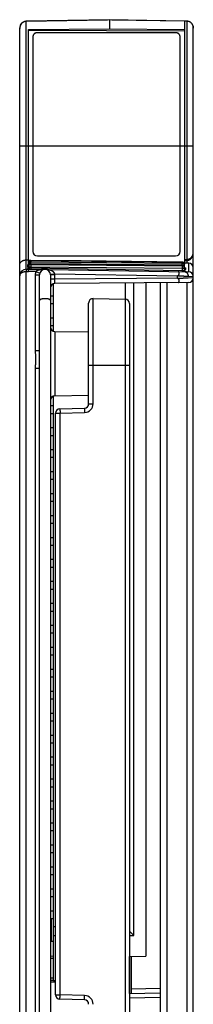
# Model space of a CAD drawing. Header units: inches. Extents: x 0 to 22, y 0 to 17.
# Tile 3 of 32: x 4 to 4.8, y 8.9 to 13.4. Entities that reach past the tile are written whole.
import ezdxf

# ---------------------------------------------------------------- set-up
doc = ezdxf.new("R2010")
doc.units = ezdxf.units.IN
doc.header["$LTSCALE"] = 1.21
doc.header["$MEASUREMENT"] = 0
doc.layers.get('0').update_dxf_attribs({"linetype": 'CONTINUOUS'})

msp = doc.modelspace()

# ---------------------------------------------------------------- linework, layer by layer
at = {"color": 7, "linetype": 'CONTINUOUS'}
for p, q in [((4.4409, 13.4162), (4.0624, 13.4088)), ((4.0624, 13.4096), (4.4309, 13.416)), ((4.0624, 12.28), (4.0624, 13.4096)), ((4.4409, 13.4162), (4.4409, 13.3746)), ((4.7809, 13.4096), (4.4409, 13.4162)), ((4.4509, 13.416), (4.7809, 13.4103)), ((4.7809, 13.411), (4.7809, 12.3078)), ((4.7809, 13.411), (4.7912, 13.4108)), ((4.7912, 13.4108), (4.7912, 12.3247)), ((4.0329, 7.4358), (4.0329, 13.3796)), ((4.0729, 13.3712), (4.4409, 13.3746)), ((4.0729, 12.2956), (4.0729, 13.3712)), ((4.7809, 13.3639), (4.0729, 13.3672)), ((4.4409, 13.3746), (4.7809, 13.3714)), ((4.8209, 7.4353), (4.8209, 13.3801)), ((4.0929, 13.3397), (4.0929, 12.3602)), ((4.7409, 13.357), (4.1129, 13.357)), ((4.7609, 12.3602), (4.7609, 13.3397)), ((4.0329, 12.8412), (4.8209, 12.8412)), ((4.1129, 12.3402), (4.7409, 12.3402)), ((4.0624, 12.3222), (4.0729, 12.3223)), ((4.068, 12.2988), (4.068, 12.2907)), ((4.0822, 12.32), (4.0729, 12.3202)), ((4.0762, 12.3019), (4.0729, 12.3019)), ((4.0729, 12.2956), (4.0729, 12.2954)), ((4.0729, 12.2945), (4.0729, 12.2851)), ((4.0729, 12.2918), (4.0729, 12.2918)), ((4.0729, 12.2913), (4.083, 12.2913)), ((4.0729, 12.2851), (4.0762, 12.2852)), ((4.083, 12.285), (4.0762, 12.2852)), ((4.083, 12.285), (4.0829, 12.28)), ((4.083, 12.3201), (4.083, 12.3198)), ((4.083, 12.3198), (4.083, 12.3118)), ((4.083, 12.3198), (4.771, 12.3124)), ((4.083, 12.3045), (4.083, 12.3118)), ((4.771, 12.3067), (4.083, 12.3118)), ((4.083, 12.3045), (4.083, 12.3018)), ((4.771, 12.2979), (4.083, 12.3045)), ((4.083, 12.3018), (4.083, 12.3013)), ((4.083, 12.3018), (4.771, 12.296)), ((4.083, 12.3013), (4.771, 12.2953)), ((4.083, 12.3013), (4.083, 12.2913)), ((4.083, 12.2913), (4.083, 12.285)), ((4.083, 12.2913), (4.771, 12.2853)), ((4.771, 12.273), (4.083, 12.285)), ((4.771, 12.3126), (4.771, 12.3124)), ((4.771, 12.3067), (4.771, 12.3124)), ((4.771, 12.2979), (4.771, 12.3067)), ((4.771, 12.2979), (4.771, 12.2979)), ((4.771, 12.296), (4.771, 12.2979)), ((4.771, 12.296), (4.771, 12.2954)), ((4.771, 12.2954), (4.771, 12.2953)), ((4.771, 12.2953), (4.771, 12.2853)), ((4.771, 12.2853), (4.771, 12.273)), ((4.771, 12.2853), (4.7809, 12.2853)), ((4.7809, 12.2968), (4.7755, 12.2968)), ((4.8012, 12.3075), (4.7794, 12.3079)), ((4.7809, 12.3245), (4.7912, 12.3247)), ((4.7809, 12.3195), (4.7914, 12.3197)), ((4.7809, 12.2727), (4.7809, 12.3026)), ((4.7809, 12.286), (4.7809, 12.286)), ((4.7914, 12.3197), (4.7914, 12.3247)), ((4.7914, 12.3197), (4.7914, 12.3077)), ((4.8012, 12.2675), (4.8012, 12.3075)), ((4.0624, 12.28), (4.0729, 12.2802)), ((4.0624, 12.28), (4.0624, 12.27)), ((4.0624, 12.27), (4.0727, 12.2702)), ((4.0624, 8.3304), (4.0624, 12.27)), ((4.068, 12.2833), (4.068, 12.2806)), ((4.068, 12.2806), (4.0697, 12.2804)), ((4.0727, 12.2702), (4.0729, 12.2802)), ((4.1061, 12.2696), (4.0727, 12.2702)), ((4.0729, 12.2802), (4.8012, 12.2675)), ((4.1032, 12.2539), (4.1032, 11.9105)), ((4.1032, 12.2539), (4.1229, 12.2539)), ((4.1061, 12.2696), (4.1245, 12.2626)), ((4.1229, 8.3465), (4.1229, 12.2539)), ((4.148, 12.2789), (4.1477, 12.2789)), ((4.1483, 12.2789), (4.148, 12.2789)), ((4.1495, 12.2788), (4.1493, 12.2789)), ((4.1923, 12.2581), (4.1728, 12.2562)), ((4.1729, 12.2539), (4.1729, 8.3465)), ((4.1925, 12.2539), (4.1729, 12.2539)), ((4.7472, 12.2484), (4.1923, 12.2581)), ((4.1925, 12.2347), (4.1925, 12.2539)), ((4.7472, 12.2484), (4.7516, 12.2506)), ((4.7472, 12.2484), (4.7472, 12.2395)), ((4.771, 12.273), (4.7709, 12.268)), ((4.7809, 12.2727), (4.771, 12.273)), ((4.7858, 12.2685), (4.7837, 12.2682)), ((4.7858, 12.2849), (4.7858, 12.2792)), ((4.7858, 12.2704), (4.7858, 12.2685)), ((4.7976, 12.2478), (4.8209, 12.2475)), ((4.1925, 12.2347), (4.1729, 12.2347)), ((4.1869, 11.9978), (4.1869, 12.2138)), ((4.7472, 12.2395), (4.1925, 12.2347)), ((4.8011, 12.22), (4.1927, 12.2147)), ((4.5121, 12.2175), (4.5121, 12.1435)), ((4.5515, 9.2455), (4.5515, 12.2178)), ((4.6049, 12.2183), (4.6049, 9.1511)), ((4.6709, 12.2189), (4.6709, 8.3815)), ((4.7014, 12.2191), (4.7014, 8.3812)), ((4.7515, 12.2373), (4.7472, 12.2395)), ((4.7914, 12.2199), (4.7914, 8.3804)), ((4.8209, 12.24), (4.7977, 12.2399)), ((4.1729, 12.1589), (4.1869, 12.1589)), ((4.1729, 12.1235), (4.1869, 12.1235)), ((4.3459, 11.6678), (4.3459, 12.1261)), ((4.3662, 11.6677), (4.3662, 12.1461)), ((4.3662, 12.1461), (4.5112, 12.1435)), ((4.5112, 12.1435), (4.5112, 8.4568)), ((4.5309, 12.1235), (4.5309, 8.4768)), ((4.1729, 12.0589), (4.1869, 12.0589)), ((4.1729, 12.0235), (4.1869, 12.0235)), ((4.1925, 11.9969), (4.1925, 11.7035)), ((4.1925, 11.9969), (4.3459, 11.9942)), ((4.1032, 11.9105), (4.1229, 11.9105)), ((4.3459, 11.8432), (4.5309, 11.8432)), ((4.1032, 11.8299), (4.1032, 8.7705)), ((4.1032, 11.8299), (4.1229, 11.8299)), ((4.1869, 9.0408), (4.1869, 11.7026)), ((4.1925, 11.7035), (4.3459, 11.7062)), ((4.1729, 11.6589), (4.1869, 11.6589)), ((4.3459, 11.6677), (4.3662, 11.6677)), ((4.1729, 11.6235), (4.1869, 11.6235)), ((4.1959, 8.9765), (4.1959, 11.6239)), ((4.1959, 11.6239), (4.2162, 11.6239)), ((4.2152, 11.6439), (4.3266, 11.6478)), ((4.2162, 11.6239), (4.3276, 11.6278)), ((4.2162, 8.9765), (4.2162, 11.6239)), ((4.1729, 11.5589), (4.1869, 11.5589)), ((4.1729, 11.5235), (4.1869, 11.5235)), ((4.1729, 11.4589), (4.1869, 11.4589)), ((4.1729, 11.4235), (4.1869, 11.4235)), ((4.1729, 11.3589), (4.1869, 11.3589)), ((4.1729, 11.3235), (4.1869, 11.3235)), ((4.1729, 11.2589), (4.1869, 11.2589)), ((4.1729, 11.2235), (4.1869, 11.2235)), ((4.1729, 11.1589), (4.1869, 11.1589)), ((4.1729, 11.1235), (4.1869, 11.1235)), ((4.1729, 11.0589), (4.1869, 11.0589)), ((4.1729, 11.0235), (4.1869, 11.0235)), ((4.1729, 10.9589), (4.1869, 10.9589)), ((4.1729, 10.9235), (4.1869, 10.9235)), ((4.1729, 10.8589), (4.1869, 10.8589)), ((4.1729, 10.8235), (4.1869, 10.8235)), ((4.1729, 10.7589), (4.1869, 10.7589)), ((4.1729, 10.7235), (4.1869, 10.7235)), ((4.1729, 10.6589), (4.1869, 10.6589)), ((4.1729, 10.6235), (4.1869, 10.6235)), ((4.1729, 10.5589), (4.1869, 10.5589)), ((4.1729, 10.5235), (4.1869, 10.5235)), ((4.1729, 10.4589), (4.1869, 10.4589)), ((4.1729, 10.4235), (4.1869, 10.4235)), ((4.1729, 10.3589), (4.1869, 10.3589)), ((4.1729, 10.3235), (4.1869, 10.3235)), ((4.1729, 10.2589), (4.1869, 10.2589)), ((4.1729, 10.2235), (4.1869, 10.2235)), ((4.1729, 10.1589), (4.1869, 10.1589)), ((4.1729, 10.1235), (4.1869, 10.1235)), ((4.1729, 10.0589), (4.1869, 10.0589)), ((4.1729, 10.0235), (4.1869, 10.0235)), ((4.1729, 9.9589), (4.1869, 9.9589)), ((4.1729, 9.9235), (4.1869, 9.9235)), ((4.1729, 9.8589), (4.1869, 9.8589)), ((4.1729, 9.8235), (4.1869, 9.8235)), ((4.1729, 9.7589), (4.1869, 9.7589)), ((4.1729, 9.7235), (4.1869, 9.7235)), ((4.1729, 9.6589), (4.1869, 9.6589)), ((4.1729, 9.6235), (4.1869, 9.6235)), ((4.1729, 9.5589), (4.1869, 9.5589)), ((4.1729, 9.5235), (4.1869, 9.5235)), ((4.1729, 9.4589), (4.1869, 9.4589)), ((4.1729, 9.4235), (4.1869, 9.4235)), ((4.1729, 9.3589), (4.1869, 9.3589)), ((4.1729, 9.3235), (4.1869, 9.3235)), ((4.1751, 9.3235), (4.1751, 9.2182)), ((4.1959, 9.2849), (4.1869, 9.2849)), ((4.1869, 9.2455), (4.1959, 9.2455)), ((4.5309, 9.2661), (4.5515, 9.2455)), ((4.5309, 9.2455), (4.5515, 9.2455)), ((4.1869, 9.218), (4.1751, 9.218)), ((4.1729, 9.1529), (4.1869, 9.1526)), ((4.5309, 9.1498), (4.6049, 9.1511)), ((4.5311, 8.982), (4.5311, 9.1498)), ((4.5409, 8.9822), (4.5409, 9.1499)), ((4.1729, 9.1429), (4.1869, 9.1426)), ((4.1729, 9.0528), (4.1869, 9.0531)), ((4.1729, 9.0428), (4.1869, 9.0431)), ((4.1959, 9.0332), (4.1729, 9.0328)), ((4.1869, 9.0408), (4.1959, 9.0408)), ((4.1959, 8.9765), (4.2162, 8.9765)), ((4.3276, 8.9726), (4.2162, 8.9765)), ((4.5309, 8.982), (4.6709, 8.9845)), ((4.6709, 9.0045), (4.5409, 9.0022)), ((4.3266, 8.9526), (4.2152, 8.9565)), ((4.5309, 8.962), (4.6709, 8.9645))]:
    msp.add_line(p, q, dxfattribs=at)
for points in [[(4.0729, 12.2883), (4.0729, 12.2881), (4.0728, 12.2876), (4.0728, 12.2871), (4.0726, 12.2867), (4.0725, 12.2863), (4.0723, 12.2859), (4.0721, 12.2856), (4.0718, 12.2853), (4.0716, 12.285), (4.0714, 12.2848), (4.0712, 12.2846), (4.071, 12.2844), (4.0708, 12.2843), (4.0706, 12.2842), (4.0705, 12.2841), (4.0704, 12.2841), (4.0703, 12.284), (4.0702, 12.284), (4.0701, 12.284), (4.0701, 12.284)], [(4.0729, 12.3037), (4.0729, 12.3035), (4.0728, 12.303), (4.0727, 12.3026), (4.0726, 12.3022), (4.0725, 12.3019), (4.0723, 12.3016), (4.0722, 12.3014), (4.072, 12.3012), (4.0719, 12.301), (4.0717, 12.3009), (4.0716, 12.3008), (4.0716, 12.3007), (4.0715, 12.3007), (4.0715, 12.3007)], [(4.771, 12.3126), (4.5406, 12.3151), (4.3111, 12.3176), (4.083, 12.3201)], [(4.771, 12.2979), (4.5408, 12.3001), (4.3113, 12.3023), (4.083, 12.3045)], [(4.7812, 12.2883), (4.781, 12.2887), (4.781, 12.2891), (4.7809, 12.2896), (4.7809, 12.2898)], [(4.7824, 12.2866), (4.7824, 12.2866), (4.7824, 12.2867), (4.7823, 12.2867), (4.7822, 12.2868), (4.7821, 12.2868), (4.782, 12.287), (4.7818, 12.2871), (4.7817, 12.2873), (4.7815, 12.2876), (4.7813, 12.2879), (4.7812, 12.2883)], [(4.7812, 12.2738), (4.781, 12.2742), (4.7809, 12.2747), (4.7809, 12.2752), (4.7809, 12.2754)], [(4.7838, 12.271), (4.7838, 12.271), (4.7838, 12.271), (4.7838, 12.271), (4.7837, 12.271), (4.7836, 12.271), (4.7835, 12.2711), (4.7833, 12.2712), (4.7832, 12.2713), (4.783, 12.2714), (4.7828, 12.2715), (4.7826, 12.2717), (4.7824, 12.2719), (4.7822, 12.2721), (4.7819, 12.2724), (4.7817, 12.2727), (4.7815, 12.273), (4.7813, 12.2734), (4.7812, 12.2738)]]:
    msp.add_lwpolyline(points, dxfattribs=at)
for centre, radius, start, end in [((4.0629, 13.3796), 0.03, 91, 180), ((4.7909, 13.3801), 0.03, 0, 52.2073), ((4.1129, 12.3602), 0.02, 180, 270), ((4.7409, 12.3602), 0.02, 270, 360), ((4.7909, 12.3547), 0.03, 270.5, 360), ((4.0679, 12.2851), 0.005, 270.9995, 360), ((4.0679, 12.2856), 0.005, 270.9814, 353.9819), ((4.068, 12.2956), 0.00487, 349.3908, 359.9991), ((4.068, 12.2956), 0.00488, 346.9173, 349.3915), ((4.0829, 12.3101), 0.01, 89.3767, 180), ((4.0829, 12.2945), 0.01, 89.4527, 180), ((4.0826, 12.3019), 0.00974, 170.8176, 179.9994), ((4.0829, 12.2918), 0.01, 89.4783, 179.9778), ((4.0829, 12.2913), 0.01, 89.5, 180), ((4.0828, 12.2945), 0.00992, 170.9035, 175.2188), ((4.0828, 12.2945), 0.00992, 175.4568, 179.9993), ((4.0828, 12.2945), 0.00991, 175.2197, 175.4565), ((4.0679, 12.2856), 0.00499, 354.0009, 354.7618), ((4.0826, 12.3019), 0.00974, 169.2815, 170.8182), ((4.0828, 12.2945), 0.00993, 166.3305, 170.8083), ((4.7709, 12.3026), 0.01, 0, 89.3827), ((4.7709, 12.2879), 0.01, 0, 89.4572), ((4.7709, 12.286), 0.01, 0.0312, 89.5318), ((4.7709, 12.2853), 0.01, 0, 89.5), ((4.7763, 12.2658), 0.0221, 73.6337, 75.4877), ((4.7858, 12.2899), 0.00493, 222.4912, 223.3284), ((4.8009, 12.2875), 0.02, 0, 89), ((4.0629, 12.25), 0.03, 91, 180), ((4.0745, 12.2605), 0.024, 100.1645, 100.5094), ((4.075, 12.2573), 0.0272, 99.5302, 100.1532), ((4.1482, 12.2539), 0.045, 159.5412, 179.9999), ((4.1479, 12.2539), 0.025, 0, 180), ((4.1468, 12.1901), 0.0887, 88.3795, 88.9984), ((4.1478, 12.2539), 0.0448, 359.9861, 5.4092), ((4.7859, 12.2754), 0.00497, 183.7083, 198.8465), ((4.7859, 12.2735), 0.00499, 185.2412, 190.4792), ((4.7859, 12.2727), 0.005, 180, 269.0001), ((4.7859, 12.2735), 0.005, 190.5051, 269.0234), ((4.7859, 12.2754), 0.00499, 198.8749, 242.9291), ((4.7792, 12.2448), 0.0267, 80.0477, 80.9658), ((4.7859, 12.2754), 0.00501, 242.9053, 269.007), ((4.8009, 12.2475), 0.02, 360, 89), ((4.1929, 12.1947), 0.02, 90.5, 179.9228), ((4.8009, 12.24), 0.02, 270.5, 360), ((4.3659, 12.1261), 0.02, 89, 180), ((4.5109, 12.1235), 0.02, 0, 89), ((4.1929, 12.0169), 0.02, 180, 269), ((4.1929, 11.6835), 0.02, 91, 180), ((4.3259, 11.6677), 0.02, 272, 0.0424), ((4.3262, 11.6677), 0.04, 272.0024, 359.9978), ((4.2159, 11.6239), 0.02, 92, 180), ((4.2159, 8.9765), 0.02, 180, 268), ((4.3262, 8.9326), 0.04, 0.0017, 87.9983), ((4.3259, 8.9326), 0.02, 359.9576, 88)]:
    msp.add_arc(centre, radius, start, end, dxfattribs=at)
for points, knots in [([(4.0624, 13.4088), (4.0618, 13.4088), (4.0608, 13.4088), (4.0592, 13.4086), (4.0576, 13.4083), (4.056, 13.408), (4.0545, 13.4075), (4.0525, 13.4068), (4.0501, 13.4057), (4.0474, 13.4041), (4.0449, 13.4022), (4.0426, 13.4001), (4.0405, 13.3978), (4.0387, 13.3953), (4.0372, 13.3927), (4.0358, 13.39), (4.0348, 13.3872), (4.0339, 13.3843), (4.0333, 13.3814), (4.033, 13.3785), (4.0329, 13.3765), (4.0329, 13.3755)], [0, 0, 0, 0, 0.03263, 0.065235, 0.097799, 0.130305, 0.162738, 0.195085, 0.259455, 0.323377, 0.386818, 0.449772, 0.512253, 0.574291, 0.635924, 0.697199, 0.758166, 0.818875, 0.87938, 0.939737, 1, 1, 1, 1]), ([(4.7914, 13.4108), (4.7917, 13.4108), (4.7922, 13.4108), (4.793, 13.4107), (4.7938, 13.4106), (4.7946, 13.4105), (4.7954, 13.4104), (4.7965, 13.4102), (4.7978, 13.4099), (4.7993, 13.4095), (4.8013, 13.4088), (4.8037, 13.4077), (4.8064, 13.406), (4.8089, 13.4042), (4.8112, 13.402), (4.8132, 13.3997), (4.8151, 13.3973), (4.8166, 13.3946), (4.8179, 13.3919), (4.819, 13.3891), (4.8199, 13.3862), (4.8205, 13.3833), (4.8208, 13.3803), (4.8209, 13.3784), (4.8209, 13.3774)], [0, 0, 0, 0, 0.016314, 0.032626, 0.048932, 0.065229, 0.081516, 0.097791, 0.130291, 0.162718, 0.19506, 0.259418, 0.323329, 0.38676, 0.449708, 0.512185, 0.574222, 0.635858, 0.697138, 0.758113, 0.818833, 0.879351, 0.939722, 1, 1, 1, 1]), ([(4.1129, 13.357), (4.1122, 13.357), (4.1109, 13.3569), (4.109, 13.3567), (4.1071, 13.3562), (4.1052, 13.3557), (4.1035, 13.355), (4.1018, 13.3541), (4.1002, 13.3531), (4.0987, 13.352), (4.0974, 13.3507), (4.0962, 13.3493), (4.0952, 13.3479), (4.0944, 13.3464), (4.0937, 13.3448), (4.0932, 13.3431), (4.093, 13.3414), (4.0929, 13.3403), (4.0929, 13.3397)], [0, 0, 0, 0, 0.067026, 0.133879, 0.200396, 0.266421, 0.331818, 0.396474, 0.460301, 0.523246, 0.585288, 0.646443, 0.706764, 0.766341, 0.825294, 0.883772, 0.941946, 1, 1, 1, 1]), ([(4.7609, 13.3397), (4.7609, 13.3403), (4.7608, 13.3414), (4.7605, 13.3431), (4.7601, 13.3448), (4.7594, 13.3464), (4.7586, 13.3479), (4.7575, 13.3493), (4.7564, 13.3507), (4.755, 13.352), (4.7536, 13.3531), (4.752, 13.3541), (4.7503, 13.355), (4.7485, 13.3557), (4.7467, 13.3562), (4.7448, 13.3567), (4.7429, 13.3569), (4.7415, 13.357), (4.7409, 13.357)], [0, 0, 0, 0, 0.058054, 0.116228, 0.174706, 0.233659, 0.293236, 0.353557, 0.414712, 0.476754, 0.539699, 0.603526, 0.668182, 0.733579, 0.799604, 0.866121, 0.932974, 1, 1, 1, 1]), ([(4.7914, 12.3197), (4.7915, 12.3197), (4.7919, 12.3197), (4.7923, 12.3197), (4.7928, 12.3197), (4.7933, 12.3198), (4.7937, 12.3198), (4.7942, 12.3199), (4.7946, 12.32), (4.7953, 12.32), (4.796, 12.3202), (4.7969, 12.3204), (4.7978, 12.3206), (4.7987, 12.3209), (4.7995, 12.3211), (4.8006, 12.3216), (4.802, 12.3221), (4.8036, 12.3229), (4.8051, 12.3238), (4.8065, 12.3247), (4.8078, 12.3257), (4.809, 12.3268), (4.8106, 12.3283), (4.812, 12.3298), (4.8133, 12.3314), (4.8145, 12.3331), (4.8159, 12.3352), (4.817, 12.3375), (4.8178, 12.3393), (4.8186, 12.3411), (4.8193, 12.3434), (4.8199, 12.3457), (4.8203, 12.3476), (4.8205, 12.349), (4.8207, 12.3504), (4.8208, 12.3518), (4.8209, 12.3533), (4.8209, 12.3542), (4.8209, 12.3547)], [0, 0, 0, 0, 0.009247, 0.018491, 0.027729, 0.036957, 0.046173, 0.055376, 0.064563, 0.073735, 0.092018, 0.110211, 0.128303, 0.146283, 0.164143, 0.181877, 0.216942, 0.251459, 0.285423, 0.318843, 0.351737, 0.384132, 0.416062, 0.478645, 0.509382, 0.539783, 0.599669, 0.65854, 0.687665, 0.716607, 0.774016, 0.830923, 0.859237, 0.887477, 0.915661, 0.943799, 0.971905, 1, 1, 1, 1]), ([(4.0329, 12.301), (4.0329, 12.3013), (4.0329, 12.3019), (4.033, 12.3028), (4.0331, 12.3038), (4.0334, 12.305), (4.0339, 12.3066), (4.0348, 12.3084), (4.0358, 12.3102), (4.0372, 12.3119), (4.0387, 12.3135), (4.0405, 12.3151), (4.0426, 12.3166), (4.0448, 12.3179), (4.0473, 12.3191), (4.05, 12.3202), (4.0529, 12.321), (4.057, 12.3219), (4.0602, 12.3222), (4.0624, 12.3222)], [0, 0, 0, 0, 0.023304, 0.046691, 0.070222, 0.093958, 0.14226, 0.192074, 0.243821, 0.297879, 0.354585, 0.414222, 0.47701, 0.543091, 0.612503, 0.685153, 0.760783, 0.838945, 1, 1, 1, 1]), ([(4.068, 12.2988), (4.0681, 12.2989), (4.0685, 12.2989), (4.0689, 12.2989), (4.0694, 12.2991), (4.0699, 12.2992), (4.0703, 12.2994), (4.0709, 12.2998), (4.0715, 12.3003), (4.072, 12.3009), (4.0723, 12.3014), (4.0725, 12.3019), (4.0727, 12.3023), (4.0728, 12.3028), (4.0729, 12.3033), (4.0729, 12.3036), (4.0729, 12.3037)], [0, 0, 0, 0, 0.063259, 0.126485, 0.189654, 0.25274, 0.315722, 0.378584, 0.503755, 0.628355, 0.690526, 0.752578, 0.814528, 0.876398, 0.938213, 1, 1, 1, 1]), ([(4.0721, 12.3013), (4.0718, 12.3012), (4.0713, 12.3011), (4.0707, 12.3009), (4.0703, 12.3007), (4.07, 12.3006), (4.0696, 12.3004), (4.0693, 12.3003), (4.069, 12.3001), (4.0688, 12.3), (4.0686, 12.2998), (4.0684, 12.2997), (4.0682, 12.2995), (4.0681, 12.2993), (4.068, 12.2992), (4.068, 12.299), (4.068, 12.2989), (4.068, 12.2988)], [0, 0, 0, 0, 0.194505, 0.284335, 0.369065, 0.448603, 0.522876, 0.591844, 0.655524, 0.713973, 0.767297, 0.815675, 0.859404, 0.898937, 0.934923, 0.968239, 1, 1, 1, 1]), ([(4.068, 12.2907), (4.0683, 12.2907), (4.0688, 12.2908), (4.0696, 12.291), (4.0704, 12.2913), (4.0711, 12.2918), (4.0717, 12.2923), (4.0722, 12.293), (4.0725, 12.2937), (4.0727, 12.2943), (4.0728, 12.2945)], [0, 0, 0, 0, 0.125688, 0.251277, 0.37669, 0.501868, 0.626778, 0.751415, 0.875805, 1, 1, 1, 1]), ([(4.068, 12.2907), (4.068, 12.2907), (4.068, 12.2906), (4.068, 12.2905), (4.068, 12.2905), (4.0681, 12.2904), (4.0682, 12.2903), (4.0683, 12.2902), (4.0685, 12.2901), (4.0687, 12.29), (4.069, 12.2898), (4.0693, 12.2897), (4.0696, 12.2896), (4.07, 12.2895), (4.0704, 12.2894), (4.071, 12.2893), (4.0718, 12.2892), (4.0725, 12.2891), (4.0729, 12.289)], [0, 0, 0, 0, 0.011919, 0.024055, 0.049961, 0.064228, 0.079582, 0.114016, 0.154013, 0.20001, 0.252237, 0.310789, 0.375683, 0.446899, 0.524368, 0.607964, 0.79283, 1, 1, 1, 1]), ([(4.068, 12.2833), (4.0681, 12.2833), (4.0685, 12.2833), (4.0689, 12.2834), (4.0694, 12.2835), (4.0699, 12.2837), (4.0703, 12.2839), (4.0709, 12.2843), (4.0715, 12.2848), (4.072, 12.2854), (4.0723, 12.286), (4.0725, 12.2864), (4.0727, 12.2868), (4.0728, 12.2873), (4.0729, 12.2878), (4.0729, 12.2881), (4.0729, 12.2883)], [0, 0, 0, 0, 0.062644, 0.125282, 0.187911, 0.250525, 0.313122, 0.375698, 0.500635, 0.625476, 0.687935, 0.750374, 0.812797, 0.875206, 0.937604, 1, 1, 1, 1]), ([(4.0729, 12.3101), (4.0729, 12.3104), (4.0729, 12.311), (4.0731, 12.312), (4.0733, 12.3129), (4.0736, 12.3138), (4.0741, 12.3147), (4.0746, 12.3155), (4.0752, 12.3163), (4.0758, 12.317), (4.0766, 12.3176), (4.0774, 12.3182), (4.0782, 12.3187), (4.0791, 12.3191), (4.0801, 12.3194), (4.081, 12.3197), (4.082, 12.3198), (4.0826, 12.3198), (4.083, 12.3198)], [0, 0, 0, 0, 0.061746, 0.123519, 0.185352, 0.247268, 0.30929, 0.371436, 0.433721, 0.496152, 0.558731, 0.621455, 0.684315, 0.747296, 0.810379, 0.873542, 0.936758, 1, 1, 1, 1]), ([(4.083, 12.3118), (4.0827, 12.3118), (4.0821, 12.3117), (4.0812, 12.3116), (4.0804, 12.3115), (4.0796, 12.3112), (4.0787, 12.3109), (4.078, 12.3105), (4.0772, 12.31), (4.0765, 12.3095), (4.0759, 12.3089), (4.0753, 12.3083), (4.0747, 12.3076), (4.0743, 12.3069), (4.0739, 12.3061), (4.0735, 12.3054), (4.0732, 12.3045), (4.0731, 12.304), (4.0731, 12.3037)], [0, 0, 0, 0, 0.062863, 0.125715, 0.188543, 0.251335, 0.314082, 0.376773, 0.439402, 0.501962, 0.56445, 0.626865, 0.689207, 0.751479, 0.813686, 0.875836, 0.937937, 1, 1, 1, 1]), ([(4.083, 12.3045), (4.0827, 12.3045), (4.0821, 12.3044), (4.0813, 12.3043), (4.0805, 12.3042), (4.0797, 12.3039), (4.0789, 12.3036), (4.0781, 12.3033), (4.0774, 12.3028), (4.0767, 12.3024), (4.0761, 12.3018), (4.0755, 12.3012), (4.075, 12.3006), (4.0745, 12.2999), (4.0741, 12.2992), (4.0737, 12.2984), (4.0734, 12.2976), (4.0732, 12.2971), (4.0732, 12.2968)], [0, 0, 0, 0, 0.062604, 0.125205, 0.187799, 0.250384, 0.312956, 0.375512, 0.43805, 0.500569, 0.563067, 0.625544, 0.688, 0.750435, 0.81285, 0.875248, 0.93763, 1, 1, 1, 1]), ([(4.0762, 12.2852), (4.0762, 12.285), (4.0763, 12.2847), (4.0762, 12.2843), (4.0761, 12.284), (4.0761, 12.2837), (4.076, 12.2834), (4.0759, 12.283), (4.0757, 12.2825), (4.0756, 12.2822), (4.0753, 12.2817), (4.075, 12.2813), (4.0746, 12.2809), (4.0744, 12.2807), (4.0741, 12.2805), (4.0739, 12.2804), (4.0738, 12.2804), (4.0736, 12.2803), (4.0735, 12.2803), (4.0733, 12.2802), (4.0732, 12.2802), (4.0732, 12.2802)], [0, 0, 0, 0, 0.073037, 0.146171, 0.18252, 0.21854, 0.289853, 0.359821, 0.428172, 0.49467, 0.559122, 0.68128, 0.739032, 0.794609, 0.84817, 0.874349, 0.900053, 0.92522, 0.950421, 0.976074, 1, 1, 1, 1]), ([(4.771, 12.3124), (4.7713, 12.3124), (4.772, 12.3124), (4.7729, 12.3122), (4.7739, 12.312), (4.7748, 12.3116), (4.7757, 12.3112), (4.7765, 12.3107), (4.7773, 12.3102), (4.778, 12.3095), (4.7787, 12.3088), (4.7792, 12.308), (4.7797, 12.3072), (4.7802, 12.3063), (4.7805, 12.3054), (4.7807, 12.3045), (4.7809, 12.3036), (4.7809, 12.3029), (4.7809, 12.3026)], [0, 0, 0, 0, 0.063185, 0.126342, 0.189447, 0.252477, 0.315411, 0.378234, 0.440933, 0.5035, 0.565933, 0.628234, 0.690411, 0.752476, 0.814446, 0.87634, 0.938183, 1, 1, 1, 1]), ([(4.7809, 12.2968), (4.7809, 12.2971), (4.7809, 12.2978), (4.7807, 12.2987), (4.7805, 12.2997), (4.7802, 12.3006), (4.7797, 12.3014), (4.7792, 12.3023), (4.7787, 12.303), (4.778, 12.3038), (4.7773, 12.3044), (4.7765, 12.305), (4.7757, 12.3055), (4.7748, 12.3059), (4.7739, 12.3062), (4.7729, 12.3065), (4.772, 12.3066), (4.7713, 12.3067), (4.771, 12.3067)], [0, 0, 0, 0, 0.062048, 0.124112, 0.186211, 0.248359, 0.31057, 0.372856, 0.435223, 0.497678, 0.560222, 0.622853, 0.685567, 0.748355, 0.811207, 0.874108, 0.937044, 1, 1, 1, 1]), ([(4.7809, 12.2879), (4.7809, 12.2883), (4.7809, 12.2889), (4.7807, 12.2899), (4.7805, 12.2908), (4.7802, 12.2917), (4.7797, 12.2926), (4.7792, 12.2935), (4.7787, 12.2943), (4.778, 12.295), (4.7773, 12.2956), (4.7765, 12.2962), (4.7757, 12.2967), (4.7748, 12.2971), (4.7739, 12.2975), (4.7729, 12.2977), (4.772, 12.2979), (4.7713, 12.2979), (4.771, 12.2979)], [0, 0, 0, 0, 0.062397, 0.124796, 0.187204, 0.249623, 0.312056, 0.374507, 0.436977, 0.499466, 0.561976, 0.624506, 0.687055, 0.749622, 0.812203, 0.874795, 0.937395, 1, 1, 1, 1]), ([(4.7809, 12.2895), (4.7809, 12.2892), (4.781, 12.2887), (4.7813, 12.2879), (4.7816, 12.2872), (4.782, 12.2867), (4.7822, 12.2865)], [0, 0, 0, 0, 0.249179, 0.498756, 0.748974, 1, 1, 1, 1]), ([(4.7822, 12.2865), (4.7823, 12.2864), (4.7826, 12.2861), (4.783, 12.2858), (4.7834, 12.2856), (4.7838, 12.2853), (4.7843, 12.2852), (4.7848, 12.285), (4.7853, 12.2849), (4.7856, 12.2849), (4.7858, 12.2849)], [0, 0, 0, 0, 0.124241, 0.248746, 0.373505, 0.498493, 0.623679, 0.749024, 0.87448, 1, 1, 1, 1]), ([(4.7825, 12.287), (4.7827, 12.2869), (4.7832, 12.2868), (4.7838, 12.2866), (4.7842, 12.2864), (4.7845, 12.2863), (4.7847, 12.2861), (4.785, 12.286), (4.7851, 12.2859), (4.7853, 12.2857), (4.7855, 12.2856), (4.7856, 12.2855), (4.7857, 12.2853), (4.7858, 12.2852), (4.7858, 12.285), (4.7858, 12.285), (4.7858, 12.2849)], [0, 0, 0, 0, 0.193774, 0.367285, 0.446286, 0.520075, 0.588647, 0.652027, 0.710283, 0.76355, 0.812055, 0.856129, 0.89623, 0.932981, 0.967219, 1, 1, 1, 1]), ([(4.0329, 12.25), (4.0329, 12.2503), (4.0329, 12.2509), (4.033, 12.2518), (4.0332, 12.2527), (4.0334, 12.2536), (4.0336, 12.2545), (4.0341, 12.2556), (4.0348, 12.2571), (4.0359, 12.2588), (4.0372, 12.2604), (4.0388, 12.262), (4.0406, 12.2634), (4.0426, 12.2648), (4.0449, 12.2661), (4.0474, 12.2672), (4.0497, 12.268), (4.0515, 12.2685), (4.053, 12.2689), (4.0545, 12.2692), (4.056, 12.2695), (4.0576, 12.2697), (4.0592, 12.2699), (4.0608, 12.27), (4.0618, 12.27), (4.0624, 12.27)], [0, 0, 0, 0, 0.022809, 0.045683, 0.068699, 0.091926, 0.11543, 0.139276, 0.188224, 0.239268, 0.292827, 0.349264, 0.408873, 0.471867, 0.538366, 0.608368, 0.681733, 0.719593, 0.758165, 0.79738, 0.83716, 0.877415, 0.918046, 0.958945, 1, 1, 1, 1]), ([(4.0701, 12.2841), (4.0699, 12.284), (4.0696, 12.284), (4.0692, 12.2839), (4.0689, 12.2838), (4.0687, 12.2837), (4.0685, 12.2837), (4.0684, 12.2836), (4.0683, 12.2836), (4.0682, 12.2835), (4.0681, 12.2835), (4.0681, 12.2835), (4.068, 12.2834), (4.068, 12.2834), (4.068, 12.2833), (4.068, 12.2833), (4.068, 12.2833)], [0, 0, 0, 0, 0.214706, 0.403807, 0.566774, 0.638337, 0.703231, 0.761452, 0.813041, 0.858101, 0.896831, 0.929564, 0.956874, 0.979759, 0.990078, 1, 1, 1, 1]), ([(4.1477, 12.2789), (4.1459, 12.2789), (4.1423, 12.2789), (4.1378, 12.2787), (4.1343, 12.2784), (4.1316, 12.2781), (4.1289, 12.2777), (4.1263, 12.2773), (4.1236, 12.2768), (4.121, 12.2762), (4.1188, 12.2757), (4.117, 12.2751), (4.1157, 12.2747), (4.1145, 12.2743), (4.1132, 12.2738), (4.1119, 12.2732), (4.1107, 12.2726), (4.1097, 12.2721), (4.1089, 12.2716), (4.1083, 12.2713), (4.1077, 12.2709), (4.1071, 12.2705), (4.1066, 12.2701), (4.1063, 12.2698), (4.1061, 12.2696)], [0, 0, 0, 0, 0.123918, 0.247902, 0.309943, 0.372028, 0.434168, 0.496379, 0.558676, 0.621083, 0.683626, 0.714962, 0.746346, 0.777787, 0.80929, 0.840864, 0.872517, 0.904258, 0.920164, 0.936094, 0.952046, 0.968018, 0.984006, 1, 1, 1, 1]), ([(4.1923, 12.2581), (4.1923, 12.2584), (4.1922, 12.2589), (4.1919, 12.2597), (4.1916, 12.2605), (4.1912, 12.2613), (4.1909, 12.262), (4.1904, 12.2627), (4.19, 12.2634), (4.1893, 12.2643), (4.1884, 12.2654), (4.1873, 12.2665), (4.1861, 12.2676), (4.1848, 12.2686), (4.1835, 12.2695), (4.1817, 12.2707), (4.1794, 12.2719), (4.1766, 12.2733), (4.1737, 12.2744), (4.1708, 12.2754), (4.1678, 12.2763), (4.1648, 12.277), (4.1617, 12.2776), (4.1587, 12.2781), (4.1556, 12.2785), (4.1526, 12.2787), (4.1505, 12.2788), (4.1495, 12.2788)], [0, 0, 0, 0, 0.016744, 0.033468, 0.050152, 0.066782, 0.083348, 0.099845, 0.116271, 0.132624, 0.165114, 0.197346, 0.229347, 0.261146, 0.292769, 0.324238, 0.386783, 0.448925, 0.510754, 0.572341, 0.633739, 0.694989, 0.756122, 0.817167, 0.878149, 0.939087, 1, 1, 1, 1]), ([(4.7516, 12.2506), (4.7519, 12.2508), (4.7524, 12.2511), (4.7532, 12.2517), (4.754, 12.2523), (4.7546, 12.2531), (4.7552, 12.2538), (4.7558, 12.2549), (4.7563, 12.2561), (4.7567, 12.2572), (4.757, 12.2583), (4.7571, 12.2594), (4.7572, 12.2605), (4.7572, 12.2613), (4.7572, 12.262), (4.7571, 12.2627), (4.757, 12.2634), (4.7569, 12.264), (4.7567, 12.2646), (4.7565, 12.2651), (4.7563, 12.2656), (4.7561, 12.2661), (4.7559, 12.2665), (4.7555, 12.267), (4.7551, 12.2674), (4.7547, 12.2678), (4.7543, 12.268), (4.754, 12.2681), (4.7538, 12.2682), (4.7536, 12.2682), (4.7534, 12.2683), (4.7532, 12.2683), (4.753, 12.2683), (4.7529, 12.2683), (4.7528, 12.2683)], [0, 0, 0, 0, 0.045111, 0.090106, 0.134912, 0.179432, 0.223547, 0.267125, 0.352058, 0.393217, 0.433324, 0.509966, 0.546371, 0.581403, 0.615017, 0.647176, 0.67786, 0.707062, 0.734788, 0.761058, 0.785913, 0.809409, 0.831626, 0.85267, 0.891739, 0.91018, 0.928138, 0.945887, 0.954852, 0.963886, 0.972898, 0.981814, 0.990769, 1, 1, 1, 1]), ([(4.7516, 12.2506), (4.7526, 12.2506), (4.7548, 12.2505), (4.7574, 12.2503), (4.7595, 12.2502), (4.7616, 12.2501), (4.7642, 12.25), (4.7673, 12.2498), (4.7699, 12.2496), (4.7719, 12.2495), (4.7734, 12.2494), (4.7749, 12.2493), (4.7764, 12.2492), (4.7778, 12.2491), (4.7793, 12.249), (4.7807, 12.2489), (4.7826, 12.2488), (4.7844, 12.2486), (4.7863, 12.2485), (4.7876, 12.2484), (4.7889, 12.2483), (4.7903, 12.2482), (4.7915, 12.2481), (4.7926, 12.248), (4.7934, 12.248), (4.7943, 12.2479), (4.7953, 12.2479), (4.7965, 12.2478), (4.7973, 12.2478), (4.7976, 12.2478)], [0, 0, 0, 0, 0.069408, 0.138463, 0.172818, 0.207038, 0.275008, 0.34225, 0.40864, 0.441478, 0.474057, 0.506364, 0.538383, 0.570099, 0.601499, 0.632567, 0.663291, 0.723645, 0.753249, 0.782452, 0.81124, 0.839601, 0.867519, 0.894982, 0.908539, 0.921977, 0.948488, 0.974502, 1, 1, 1, 1]), ([(4.7809, 12.2841), (4.7809, 12.2839), (4.7809, 12.2836), (4.781, 12.2831), (4.7811, 12.2827), (4.7813, 12.2822), (4.7815, 12.2818), (4.7818, 12.2812), (4.7823, 12.2806), (4.7829, 12.2801), (4.7835, 12.2798), (4.7839, 12.2796), (4.7844, 12.2794), (4.7848, 12.2793), (4.7853, 12.2792), (4.7856, 12.2792), (4.7858, 12.2792)], [0, 0, 0, 0, 0.062082, 0.124181, 0.186312, 0.248491, 0.310731, 0.373041, 0.497757, 0.622813, 0.685536, 0.748332, 0.81119, 0.874097, 0.937038, 1, 1, 1, 1]), ([(4.7858, 12.2792), (4.7858, 12.2791), (4.7858, 12.2791), (4.7858, 12.279), (4.7857, 12.2789), (4.7856, 12.2788), (4.7855, 12.2786), (4.7853, 12.2785), (4.7851, 12.2784), (4.7848, 12.2783), (4.7845, 12.2782), (4.7842, 12.2781), (4.7838, 12.278), (4.7834, 12.2779), (4.783, 12.2778), (4.7825, 12.2777), (4.7818, 12.2776), (4.7813, 12.2775), (4.7809, 12.2774)], [0, 0, 0, 0, 0.012236, 0.02468, 0.051138, 0.081157, 0.115911, 0.156121, 0.202229, 0.25448, 0.312981, 0.377766, 0.448821, 0.526073, 0.609388, 0.698617, 0.7936, 1, 1, 1, 1]), ([(4.7838, 12.2711), (4.784, 12.271), (4.7843, 12.271), (4.7847, 12.2709), (4.785, 12.2708), (4.7852, 12.2708), (4.7853, 12.2707), (4.7854, 12.2707), (4.7855, 12.2706), (4.7856, 12.2706), (4.7857, 12.2706), (4.7857, 12.2705), (4.7858, 12.2705), (4.7858, 12.2704), (4.7858, 12.2704), (4.7858, 12.2704), (4.7858, 12.2704)], [0, 0, 0, 0, 0.216424, 0.406884, 0.570721, 0.642502, 0.707482, 0.765679, 0.817151, 0.861993, 0.90037, 0.93257, 0.959107, 0.980963, 0.990692, 1, 1, 1, 1]), ([(4.7841, 12.2678), (4.7844, 12.2678), (4.7848, 12.2677), (4.7855, 12.2677), (4.7862, 12.2675), (4.7871, 12.2673), (4.7881, 12.2669), (4.7894, 12.2662), (4.7906, 12.2653), (4.7918, 12.2643), (4.7928, 12.2632), (4.7938, 12.2618), (4.7947, 12.2604), (4.7955, 12.2588), (4.7961, 12.2571), (4.7967, 12.2554), (4.7971, 12.2535), (4.7975, 12.251), (4.7977, 12.2491), (4.7976, 12.2478)], [0, 0, 0, 0, 0.02541, 0.050887, 0.076492, 0.102289, 0.154659, 0.208444, 0.263981, 0.321511, 0.381181, 0.443044, 0.507072, 0.573158, 0.641133, 0.710772, 0.781805, 0.853926, 1, 1, 1, 1]), ([(4.1927, 12.2147), (4.1927, 12.2147), (4.1927, 12.2147), (4.1927, 12.2147), (4.1927, 12.2147), (4.1927, 12.2147), (4.1927, 12.2148), (4.1927, 12.2148), (4.1927, 12.2148), (4.1927, 12.2149), (4.1927, 12.215), (4.1927, 12.2151), (4.1926, 12.2153), (4.1926, 12.2156), (4.1926, 12.2159), (4.1926, 12.2162), (4.1926, 12.2166), (4.1926, 12.2171), (4.1926, 12.2176), (4.1926, 12.2181), (4.1925, 12.2187), (4.1925, 12.2195), (4.1925, 12.2206), (4.1925, 12.2221), (4.1925, 12.2236), (4.1925, 12.2253), (4.1925, 12.2271), (4.1925, 12.2289), (4.1925, 12.2308), (4.1925, 12.2328), (4.1925, 12.2341), (4.1925, 12.2347)], [0, 0, 0, 0, 0.000518, 0.000947, 0.001511, 0.002217, 0.003067, 0.004063, 0.005206, 0.007933, 0.011252, 0.019662, 0.030423, 0.043512, 0.058901, 0.076553, 0.096428, 0.118479, 0.142652, 0.168891, 0.197132, 0.227308, 0.293169, 0.365841, 0.444626, 0.528764, 0.617443, 0.70981, 0.804974, 0.902015, 1, 1, 1, 1]), ([(4.7977, 12.2399), (4.7973, 12.2399), (4.7968, 12.2399), (4.796, 12.2398), (4.7954, 12.2398), (4.7947, 12.2398), (4.7941, 12.2397), (4.7935, 12.2397), (4.7927, 12.2396), (4.7916, 12.2396), (4.7903, 12.2395), (4.789, 12.2394), (4.7872, 12.2393), (4.785, 12.2391), (4.7827, 12.239), (4.7808, 12.2389), (4.7788, 12.2387), (4.7764, 12.2386), (4.7734, 12.2384), (4.7704, 12.2382), (4.7673, 12.2381), (4.7648, 12.2379), (4.7627, 12.2378), (4.7611, 12.2378), (4.7595, 12.2377), (4.7574, 12.2376), (4.7547, 12.2375), (4.7526, 12.2374), (4.7515, 12.2373)], [0, 0, 0, 0, 0.025467, 0.038396, 0.051451, 0.064631, 0.077935, 0.09136, 0.104904, 0.132345, 0.160243, 0.188586, 0.21736, 0.276145, 0.336488, 0.367209, 0.398277, 0.461399, 0.525737, 0.591173, 0.657587, 0.724857, 0.758774, 0.792859, 0.827095, 0.861467, 0.930557, 1, 1, 1, 1]), ([(4.7525, 12.2196), (4.7526, 12.2196), (4.7527, 12.2196), (4.753, 12.2196), (4.7532, 12.2196), (4.7533, 12.2197), (4.7535, 12.2197), (4.7538, 12.2198), (4.754, 12.2199), (4.7542, 12.22), (4.7544, 12.2201), (4.7546, 12.2203), (4.7548, 12.2204), (4.7551, 12.2207), (4.7554, 12.221), (4.7556, 12.2214), (4.7559, 12.2218), (4.7561, 12.2222), (4.7563, 12.2227), (4.7565, 12.2233), (4.7567, 12.2239), (4.7568, 12.2245), (4.7569, 12.2252), (4.757, 12.2259), (4.757, 12.2266), (4.757, 12.2274), (4.757, 12.2285), (4.7568, 12.2296), (4.7566, 12.2307), (4.7562, 12.2318), (4.7557, 12.233), (4.7551, 12.2341), (4.7545, 12.2349), (4.7539, 12.2356), (4.7533, 12.2362), (4.7528, 12.2366), (4.7523, 12.237), (4.7518, 12.2372), (4.7515, 12.2373)], [0, 0, 0, 0, 0.009527, 0.019022, 0.028263, 0.037175, 0.045918, 0.054671, 0.072396, 0.081349, 0.090378, 0.099524, 0.108822, 0.127966, 0.147988, 0.169051, 0.191283, 0.214789, 0.239646, 0.265915, 0.293632, 0.32282, 0.353485, 0.385621, 0.419207, 0.454208, 0.490578, 0.567142, 0.607208, 0.648322, 0.733161, 0.776691, 0.820757, 0.865228, 0.909983, 0.932445, 0.954943, 1, 1, 1, 1]), ([(4.1729, 12.1375), (4.1729, 12.1376), (4.1729, 12.1379), (4.1728, 12.1383), (4.1726, 12.1387), (4.1724, 12.1391), (4.1721, 12.1395), (4.1718, 12.1399), (4.1714, 12.1403), (4.171, 12.1406), (4.1705, 12.141), (4.1699, 12.1414), (4.1693, 12.1417), (4.1687, 12.1421), (4.168, 12.1424), (4.1672, 12.1427), (4.1664, 12.143), (4.1656, 12.1433), (4.1647, 12.1436), (4.1634, 12.144), (4.1617, 12.1444), (4.1596, 12.1448), (4.1574, 12.1451), (4.1551, 12.1454), (4.1528, 12.1456), (4.1503, 12.1457), (4.1479, 12.1457), (4.1454, 12.1457), (4.143, 12.1456), (4.1407, 12.1454), (4.1383, 12.1451), (4.1361, 12.1448), (4.134, 12.1444), (4.1324, 12.144), (4.1311, 12.1436), (4.1302, 12.1433), (4.1294, 12.143), (4.1286, 12.1427), (4.1278, 12.1424), (4.1271, 12.1421), (4.1265, 12.1417), (4.1259, 12.1414), (4.1253, 12.141), (4.1248, 12.1406), (4.1244, 12.1403), (4.124, 12.1399), (4.1236, 12.1395), (4.1234, 12.1391), (4.1232, 12.1387), (4.123, 12.1383), (4.1229, 12.1379), (4.1229, 12.1376), (4.1229, 12.1375)], [0, 0, 0, 0, 0.007299, 0.014739, 0.022454, 0.03056, 0.039154, 0.048314, 0.058099, 0.068551, 0.079701, 0.091567, 0.104158, 0.117473, 0.131509, 0.146253, 0.161689, 0.177798, 0.194555, 0.211934, 0.248429, 0.287018, 0.327399, 0.369243, 0.412202, 0.455912, 0.5, 0.544088, 0.587798, 0.630757, 0.672601, 0.712982, 0.751571, 0.788066, 0.805445, 0.822202, 0.838311, 0.853747, 0.868491, 0.882527, 0.895842, 0.908433, 0.920299, 0.931449, 0.941901, 0.951686, 0.960846, 0.96944, 0.977546, 0.985261, 0.992701, 1, 1, 1, 1]), ([(4.1032, 11.9105), (4.1032, 11.9088), (4.1033, 11.9055), (4.1035, 11.9004), (4.1038, 11.8954), (4.104, 11.8904), (4.1043, 11.8853), (4.1046, 11.8803), (4.1047, 11.8752), (4.1047, 11.871), (4.1047, 11.8677), (4.1047, 11.8651), (4.1046, 11.8626), (4.1045, 11.8593), (4.1043, 11.8551), (4.104, 11.85), (4.1038, 11.8458), (4.1036, 11.8425), (4.1035, 11.8391), (4.1033, 11.8349), (4.1032, 11.8316), (4.1032, 11.8299)], [0, 0, 0, 0, 0.0625, 0.125001, 0.187501, 0.25, 0.3125, 0.375, 0.4375, 0.499999, 0.531249, 0.5625, 0.59375, 0.625, 0.6875, 0.749999, 0.812499, 0.843749, 0.874999, 0.9375, 1, 1, 1, 1]), ([(4.2152, 11.6439), (4.2152, 11.6439), (4.2152, 11.6439), (4.2152, 11.6439), (4.2152, 11.6438), (4.2152, 11.6438), (4.2152, 11.6438), (4.2152, 11.6438), (4.2152, 11.6438), (4.2152, 11.6437), (4.2153, 11.6436), (4.2153, 11.6435), (4.2153, 11.6433), (4.2153, 11.643), (4.2154, 11.6427), (4.2154, 11.6423), (4.2154, 11.6419), (4.2154, 11.6415), (4.2155, 11.641), (4.2155, 11.6405), (4.2155, 11.6399), (4.2156, 11.6391), (4.2156, 11.638), (4.2157, 11.6365), (4.2158, 11.635), (4.2159, 11.6333), (4.2159, 11.6315), (4.216, 11.6297), (4.2161, 11.6278), (4.2162, 11.6258), (4.2162, 11.6245), (4.2162, 11.6239)], [0, 0, 0, 0, 0.000523, 0.000956, 0.001524, 0.002234, 0.003088, 0.004088, 0.005236, 0.007972, 0.011301, 0.019729, 0.03051, 0.043619, 0.059028, 0.0767, 0.096594, 0.118662, 0.142852, 0.169105, 0.197359, 0.227544, 0.293418, 0.366093, 0.444869, 0.528988, 0.617638, 0.709967, 0.805084, 0.902073, 1, 1, 1, 1]), ([(4.3266, 11.6478), (4.3266, 11.6478), (4.3266, 11.6478), (4.3266, 11.6477), (4.3266, 11.6477), (4.3266, 11.6477), (4.3266, 11.6477), (4.3266, 11.6477), (4.3266, 11.6477), (4.3266, 11.6476), (4.3267, 11.6475), (4.3267, 11.6474), (4.3267, 11.6471), (4.3267, 11.6469), (4.3267, 11.6466), (4.3268, 11.6462), (4.3268, 11.6458), (4.3268, 11.6454), (4.3269, 11.6449), (4.3269, 11.6444), (4.3269, 11.6438), (4.327, 11.643), (4.327, 11.6419), (4.3271, 11.6404), (4.3272, 11.6388), (4.3273, 11.6372), (4.3273, 11.6354), (4.3274, 11.6336), (4.3275, 11.6317), (4.3276, 11.6297), (4.3276, 11.6284), (4.3276, 11.6278)], [0, 0, 0, 0, 0.000523, 0.000956, 0.001524, 0.002234, 0.003088, 0.004088, 0.005236, 0.007972, 0.011301, 0.019729, 0.03051, 0.043619, 0.059028, 0.0767, 0.096594, 0.118662, 0.142852, 0.169105, 0.197359, 0.227544, 0.293418, 0.366093, 0.444869, 0.528988, 0.617638, 0.709967, 0.805084, 0.902073, 1, 1, 1, 1]), ([(4.2152, 8.9565), (4.2152, 8.9565), (4.2152, 8.9565), (4.2152, 8.9565), (4.2152, 8.9565), (4.2152, 8.9566), (4.2152, 8.9566), (4.2152, 8.9566), (4.2152, 8.9566), (4.2152, 8.9567), (4.2153, 8.9568), (4.2153, 8.9569), (4.2153, 8.9571), (4.2153, 8.9574), (4.2154, 8.9577), (4.2154, 8.9581), (4.2154, 8.9584), (4.2154, 8.9589), (4.2155, 8.9594), (4.2155, 8.9599), (4.2155, 8.9605), (4.2156, 8.9613), (4.2156, 8.9624), (4.2157, 8.9639), (4.2158, 8.9654), (4.2159, 8.9671), (4.2159, 8.9689), (4.216, 8.9707), (4.2161, 8.9726), (4.2162, 8.9746), (4.2162, 8.9759), (4.2162, 8.9765)], [0, 0, 0, 0, 0.000523, 0.000956, 0.001524, 0.002234, 0.003088, 0.004088, 0.005236, 0.007972, 0.011301, 0.019729, 0.03051, 0.043619, 0.059028, 0.0767, 0.096594, 0.118662, 0.142852, 0.169105, 0.197359, 0.227544, 0.293418, 0.366093, 0.444869, 0.528988, 0.617638, 0.709967, 0.805084, 0.902073, 1, 1, 1, 1]), ([(4.3266, 8.9526), (4.3266, 8.9526), (4.3266, 8.9526), (4.3266, 8.9526), (4.3266, 8.9527), (4.3266, 8.9527), (4.3266, 8.9527), (4.3266, 8.9527), (4.3266, 8.9527), (4.3266, 8.9528), (4.3267, 8.9529), (4.3267, 8.953), (4.3267, 8.9532), (4.3267, 8.9535), (4.3267, 8.9538), (4.3268, 8.9542), (4.3268, 8.9546), (4.3268, 8.955), (4.3269, 8.9555), (4.3269, 8.956), (4.3269, 8.9566), (4.327, 8.9574), (4.327, 8.9585), (4.3271, 8.96), (4.3272, 8.9615), (4.3273, 8.9632), (4.3273, 8.965), (4.3274, 8.9668), (4.3275, 8.9687), (4.3276, 8.9707), (4.3276, 8.972), (4.3276, 8.9726)], [0, 0, 0, 0, 0.000523, 0.000956, 0.001524, 0.002234, 0.003088, 0.004088, 0.005236, 0.007972, 0.011301, 0.019729, 0.03051, 0.043619, 0.059028, 0.0767, 0.096594, 0.118662, 0.142852, 0.169105, 0.197359, 0.227544, 0.293418, 0.366093, 0.444869, 0.528988, 0.617638, 0.709967, 0.805084, 0.902073, 1, 1, 1, 1])]:
    msp.add_open_spline(points, degree=3, knots=knots, dxfattribs=at)
for points in [[(4.073, 12.2961), (4.073, 12.2961), (4.073, 12.2961), (4.073, 12.2961)], [(4.083, 12.3045), (4.083, 12.3045), (4.083, 12.3045), (4.083, 12.3045)]]:
    msp.add_open_spline(points, degree=3, dxfattribs=at)

doc.saveas('drawing.dxf')
